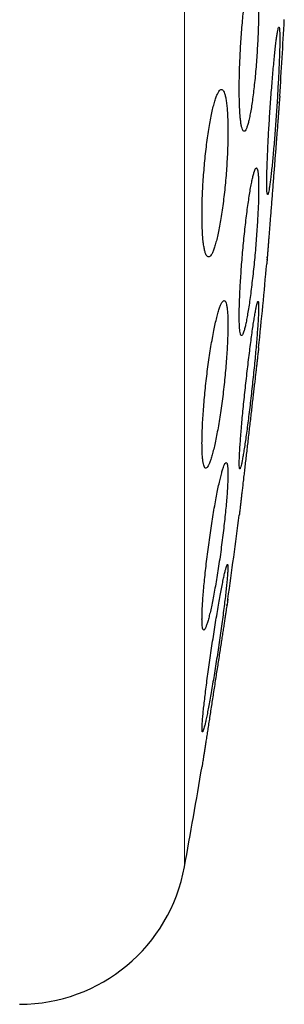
# Model space of a CAD drawing. Header units: millimetres. Extents: x 8 to 727, y 12 to 719.
# Tile 66 of 69: x 571.37 to 574.53, y 687.2 to 698.95. Entities that reach past the tile are written whole.
import ezdxf

# ---------------------------------------------------------------- set-up
doc = ezdxf.new("R2010")
doc.units = ezdxf.units.MM

msp = doc.modelspace()

# ---------------------------------------------------------------- linework, layer by layer
at = {"color": 252, "linetype": 'Continuous', "lineweight": 0}
msp.add_line((573.339, 688.838), (573.339, 717.56), dxfattribs=at)
at = {"color": 7, "linetype": 'Continuous', "lineweight": 30}
for centre, radius, start, end in [((495.082, 703.199), 79.564, 356.27884, 356.93802), ((495.082, 703.199), 79.564, 354.11072, 354.8347), ((495.082, 703.199), 79.564, 351.9341, 352.66126), ((495.082, 703.199), 79.564, 349.60133, 350.47715), ((571.372, 689.199), 2, 270, 349.6013)]:
    msp.add_arc(centre, radius, start, end, dxfattribs=at)
for points, knots in [([(574.168, 699.617), (574.164, 699.615), (574.157, 699.613), (574.144, 699.593), (574.132, 699.562), (574.119, 699.518), (574.105, 699.463), (574.092, 699.397), (574.08, 699.321), (574.067, 699.236), (574.055, 699.143), (574.044, 699.043), (574.034, 698.938), (574.024, 698.829), (574.016, 698.717), (574.009, 698.604), (574.003, 698.491), (573.999, 698.38), (573.996, 698.273), (573.994, 698.169), (573.994, 698.072), (573.996, 697.981), (573.998, 697.899), (574.003, 697.826), (574.008, 697.762), (574.015, 697.709), (574.023, 697.667), (574.032, 697.638), (574.042, 697.62), (574.053, 697.615), (574.065, 697.622), (574.077, 697.642), (574.09, 697.674), (574.103, 697.719), (574.116, 697.774), (574.129, 697.841), (574.142, 697.918), (574.154, 698.003), (574.166, 698.097), (574.177, 698.197), (574.188, 698.302), (574.197, 698.412), (574.205, 698.524), (574.212, 698.637), (574.218, 698.749), (574.222, 698.86), (574.225, 698.968), (574.226, 699.07), (574.226, 699.167), (574.225, 699.258), (574.222, 699.339), (574.218, 699.412), (574.212, 699.475), (574.205, 699.527), (574.197, 699.568), (574.188, 699.597), (574.178, 699.614), (574.172, 699.616), (574.168, 699.617)], [0, 0, 0, 0, 0.0180269, 0.0361116, 0.0541389, 0.0721641, 0.0902466, 0.1082718, 0.1263281, 0.1444421, 0.1624981, 0.1805215, 0.1986027, 0.2166255, 0.2345518, 0.2525358, 0.2704616, 0.2882701, 0.3061359, 0.3239442, 0.3416668, 0.3594461, 0.3771688, 0.3948743, 0.412636, 0.430342, 0.4481059, 0.4659261, 0.4836906, 0.501563, 0.5194919, 0.5373648, 0.555349, 0.5733902, 0.5913746, 0.6094252, 0.6275333, 0.6455836, 0.6636251, 0.6817244, 0.6997654, 0.717726, 0.7357443, 0.7537043, 0.7715482, 0.7894496, 0.8072931, 0.8250367, 0.8428371, 0.8605807, 0.8782837, 0.8960431, 0.9137465, 0.9314855, 0.9492806, 0.9670201, 0.98351, 1, 1, 1, 1]), ([(574.468, 698.861), (574.466, 698.859), (574.463, 698.857), (574.458, 698.837), (574.451, 698.806), (574.445, 698.763), (574.437, 698.708), (574.429, 698.643), (574.421, 698.568), (574.412, 698.484), (574.403, 698.392), (574.395, 698.293), (574.386, 698.188), (574.377, 698.08), (574.369, 697.968), (574.361, 697.855), (574.354, 697.743), (574.347, 697.631), (574.341, 697.523), (574.336, 697.419), (574.332, 697.321), (574.328, 697.229), (574.325, 697.146), (574.324, 697.072), (574.323, 697.007), (574.323, 696.954), (574.324, 696.912), (574.327, 696.882), (574.33, 696.864), (574.334, 696.859), (574.338, 696.866), (574.344, 696.885), (574.35, 696.918), (574.357, 696.961), (574.365, 697.017), (574.373, 697.083), (574.381, 697.158), (574.39, 697.243), (574.399, 697.336), (574.407, 697.435), (574.416, 697.54), (574.425, 697.649), (574.433, 697.76), (574.441, 697.873), (574.448, 697.986), (574.454, 698.097), (574.46, 698.205), (574.466, 698.309), (574.47, 698.406), (574.474, 698.497), (574.476, 698.58), (574.478, 698.654), (574.479, 698.718), (574.478, 698.77), (574.477, 698.812), (574.475, 698.84), (574.472, 698.857), (574.469, 698.86), (574.468, 698.861)], [0, 0, 0, 0, 0.017879, 0.035814, 0.053693, 0.07157, 0.089503, 0.10738, 0.125295, 0.143266, 0.161181, 0.179132, 0.197141, 0.215092, 0.233049, 0.251063, 0.269019, 0.286947, 0.304931, 0.322859, 0.340735, 0.35867, 0.376546, 0.394374, 0.412258, 0.430086, 0.447886, 0.465744, 0.483545, 0.501353, 0.519218, 0.537026, 0.554873, 0.572776, 0.590623, 0.608522, 0.626478, 0.644377, 0.66232, 0.68032, 0.698263, 0.716222, 0.734238, 0.752197, 0.770136, 0.788133, 0.806073, 0.823966, 0.841917, 0.85981, 0.877652, 0.89555, 0.913391, 0.931197, 0.94906, 0.966866, 0.983433, 1, 1, 1, 1]), ([(573.782, 698.117), (573.777, 698.115), (573.766, 698.113), (573.75, 698.093), (573.733, 698.061), (573.715, 698.017), (573.698, 697.962), (573.68, 697.895), (573.663, 697.818), (573.646, 697.733), (573.63, 697.639), (573.615, 697.538), (573.601, 697.432), (573.589, 697.322), (573.578, 697.21), (573.569, 697.096), (573.561, 696.984), (573.555, 696.873), (573.551, 696.766), (573.55, 696.663), (573.55, 696.566), (573.552, 696.477), (573.555, 696.395), (573.561, 696.322), (573.569, 696.26), (573.578, 696.207), (573.588, 696.166), (573.601, 696.137), (573.614, 696.12), (573.629, 696.115), (573.644, 696.122), (573.661, 696.142), (573.678, 696.175), (573.695, 696.22), (573.712, 696.276), (573.73, 696.343), (573.747, 696.42), (573.764, 696.506), (573.78, 696.601), (573.795, 696.702), (573.808, 696.808), (573.821, 696.918), (573.832, 697.031), (573.841, 697.144), (573.848, 697.257), (573.854, 697.367), (573.857, 697.475), (573.859, 697.577), (573.859, 697.673), (573.857, 697.762), (573.853, 697.843), (573.847, 697.915), (573.84, 697.978), (573.83, 698.029), (573.82, 698.069), (573.808, 698.097), (573.795, 698.114), (573.786, 698.116), (573.782, 698.117)], [0, 0, 0, 0, 0.0181415, 0.0363413, 0.0544834, 0.0726218, 0.0908177, 0.1089561, 0.1271503, 0.1454026, 0.1635962, 0.1817306, 0.1999236, 0.218057, 0.2360173, 0.2540357, 0.271995, 0.289746, 0.3075544, 0.3253049, 0.3429056, 0.3605626, 0.3781635, 0.3957369, 0.4133661, 0.4309403, 0.4486186, 0.4663526, 0.4840319, 0.501902, 0.5198282, 0.5376991, 0.5557665, 0.5738909, 0.5919585, 0.6101428, 0.628385, 0.6465689, 0.6647358, 0.6829611, 0.701127, 0.7191482, 0.7372277, 0.7552478, 0.7730612, 0.7909322, 0.8087449, 0.8263821, 0.8440759, 0.8617131, 0.8792817, 0.8969061, 0.9144753, 0.9321094, 0.9497991, 0.9674342, 0.983717, 1, 1, 1, 1]), ([(574.478, 698.035), (574.478, 698.034), (574.478, 698.033), (574.477, 698.022), (574.476, 698.005), (574.474, 697.98), (574.472, 697.949), (574.469, 697.912), (574.465, 697.868), (574.462, 697.818), (574.457, 697.763), (574.453, 697.703), (574.448, 697.638), (574.442, 697.568), (574.437, 697.496), (574.431, 697.419), (574.424, 697.34), (574.418, 697.258), (574.412, 697.175), (574.405, 697.092), (574.399, 697.007), (574.392, 696.922), (574.386, 696.839), (574.379, 696.757), (574.373, 696.676), (574.367, 696.598), (574.361, 696.524), (574.356, 696.453), (574.35, 696.386), (574.345, 696.324), (574.341, 696.267), (574.337, 696.216), (574.333, 696.17), (574.33, 696.13), (574.328, 696.097), (574.326, 696.071), (574.324, 696.052), (574.323, 696.04), (574.323, 696.034), (574.323, 696.035), (574.323, 696.035)], [0, 0, 0, 0, 0.026363, 0.052727, 0.079857, 0.106987, 0.13335, 0.159713, 0.18684, 0.213967, 0.240367, 0.266766, 0.293928, 0.32109, 0.347565, 0.37404, 0.40128, 0.428519, 0.455064, 0.481609, 0.508923, 0.536237, 0.562816, 0.589396, 0.616748, 0.6441, 0.670662, 0.697225, 0.724562, 0.7519, 0.778401, 0.804902, 0.832178, 0.859454, 0.885877, 0.912301, 0.939495, 0.96669, 0.993053, 1, 1, 1, 1]), ([(574.472, 697.956), (574.472, 697.959), (574.473, 697.965), (574.473, 697.969), (574.473, 697.972)], [0, 0, 0, 0, 0.38587, 1, 1, 1, 1]), ([(574.199, 697.179), (574.196, 697.177), (574.19, 697.175), (574.18, 697.155), (574.17, 697.124), (574.158, 697.081), (574.146, 697.026), (574.133, 696.96), (574.12, 696.885), (574.107, 696.8), (574.094, 696.708), (574.081, 696.608), (574.068, 696.503), (574.056, 696.394), (574.045, 696.282), (574.035, 696.169), (574.025, 696.056), (574.017, 695.944), (574.01, 695.836), (574.004, 695.732), (573.999, 695.634), (573.996, 695.543), (573.994, 695.46), (573.994, 695.387), (573.995, 695.323), (573.998, 695.27), (574.002, 695.229), (574.008, 695.199), (574.014, 695.182), (574.022, 695.177), (574.031, 695.184), (574.041, 695.204), (574.052, 695.236), (574.064, 695.28), (574.076, 695.335), (574.088, 695.402), (574.101, 695.478), (574.115, 695.563), (574.128, 695.656), (574.14, 695.756), (574.153, 695.861), (574.165, 695.971), (574.176, 696.083), (574.187, 696.196), (574.196, 696.309), (574.204, 696.42), (574.211, 696.528), (574.217, 696.632), (574.222, 696.729), (574.225, 696.82), (574.226, 696.902), (574.226, 696.975), (574.225, 697.038), (574.222, 697.09), (574.218, 697.131), (574.213, 697.159), (574.206, 697.176), (574.202, 697.178), (574.199, 697.179)], [0, 0, 0, 0, 0.017936, 0.035931, 0.053868, 0.0718, 0.08979, 0.107723, 0.125731, 0.143796, 0.161804, 0.17986, 0.197974, 0.21603, 0.234056, 0.252139, 0.270165, 0.288096, 0.306084, 0.324014, 0.341827, 0.359697, 0.377509, 0.395234, 0.413016, 0.43074, 0.448445, 0.466206, 0.483911, 0.501672, 0.519489, 0.53725, 0.555118, 0.573042, 0.59091, 0.608891, 0.626928, 0.644909, 0.662958, 0.681065, 0.699114, 0.717158, 0.735259, 0.753302, 0.771266, 0.789289, 0.807253, 0.825101, 0.843007, 0.860855, 0.878601, 0.896405, 0.914151, 0.931854, 0.949614, 0.967317, 0.983659, 1, 1, 1, 1]), ([(574.326, 696.077), (574.326, 696.079), (574.327, 696.083), (574.327, 696.088), (574.327, 696.09)], [0, 0, 0, 0, 0.56612, 1, 1, 1, 1]), ([(574.328, 696.105), (574.329, 696.107), (574.329, 696.112), (574.329, 696.118), (574.33, 696.121)], [0, 0, 0, 0, 0.5443971, 1, 1, 1, 1]), ([(573.814, 695.597), (573.81, 695.596), (573.801, 695.594), (573.787, 695.574), (573.771, 695.542), (573.755, 695.499), (573.738, 695.444), (573.721, 695.378), (573.704, 695.302), (573.686, 695.217), (573.669, 695.123), (573.652, 695.023), (573.636, 694.917), (573.62, 694.807), (573.606, 694.694), (573.593, 694.58), (573.581, 694.467), (573.572, 694.356), (573.563, 694.247), (573.557, 694.144), (573.553, 694.047), (573.55, 693.957), (573.549, 693.875), (573.551, 693.802), (573.554, 693.739), (573.559, 693.687), (573.566, 693.646), (573.574, 693.617), (573.585, 693.6), (573.596, 693.596), (573.609, 693.603), (573.624, 693.623), (573.639, 693.656), (573.655, 693.7), (573.672, 693.755), (573.689, 693.822), (573.707, 693.898), (573.724, 693.984), (573.741, 694.078), (573.758, 694.179), (573.774, 694.285), (573.79, 694.395), (573.804, 694.508), (573.817, 694.622), (573.828, 694.735), (573.838, 694.847), (573.846, 694.954), (573.852, 695.057), (573.856, 695.154), (573.859, 695.244), (573.859, 695.325), (573.858, 695.397), (573.855, 695.46), (573.849, 695.511), (573.842, 695.551), (573.834, 695.578), (573.825, 695.594), (573.817, 695.596), (573.814, 695.597)], [0, 0, 0, 0, 0.018029, 0.036116, 0.054146, 0.072168, 0.090248, 0.108271, 0.126414, 0.144615, 0.162757, 0.180951, 0.199202, 0.217395, 0.235498, 0.25366, 0.271763, 0.289677, 0.307648, 0.325561, 0.343271, 0.361038, 0.378747, 0.39633, 0.413969, 0.431552, 0.449138, 0.46678, 0.484367, 0.502082, 0.519854, 0.53757, 0.555487, 0.57346, 0.591377, 0.609479, 0.627639, 0.645742, 0.663935, 0.682186, 0.700378, 0.718523, 0.736725, 0.754868, 0.772846, 0.790882, 0.808858, 0.826626, 0.844452, 0.86222, 0.879831, 0.897499, 0.91511, 0.932681, 0.950309, 0.967881, 0.983941, 1, 1, 1, 1]), ([(574.219, 695.587), (574.218, 695.586), (574.214, 695.584), (574.208, 695.564), (574.2, 695.533), (574.191, 695.49), (574.182, 695.436), (574.171, 695.371), (574.159, 695.296), (574.147, 695.212), (574.135, 695.12), (574.122, 695.022), (574.109, 694.917), (574.096, 694.808), (574.083, 694.697), (574.07, 694.583), (574.058, 694.47), (574.047, 694.358), (574.036, 694.25), (574.026, 694.145), (574.018, 694.047), (574.011, 693.955), (574.004, 693.871), (574, 693.797), (573.996, 693.733), (573.995, 693.68), (573.994, 693.638), (573.995, 693.608), (573.998, 693.59), (574.001, 693.585), (574.007, 693.593), (574.013, 693.612), (574.021, 693.644), (574.03, 693.688), (574.04, 693.743), (574.05, 693.808), (574.062, 693.884), (574.074, 693.968), (574.087, 694.061), (574.1, 694.16), (574.113, 694.265), (574.126, 694.374), (574.139, 694.486), (574.151, 694.599), (574.163, 694.712), (574.175, 694.824), (574.185, 694.932), (574.195, 695.036), (574.203, 695.134), (574.21, 695.226), (574.216, 695.308), (574.221, 695.382), (574.224, 695.446), (574.226, 695.498), (574.226, 695.539), (574.225, 695.567), (574.223, 695.584), (574.22, 695.586), (574.219, 695.587)], [0, 0, 0, 0, 0.01782, 0.035697, 0.053517, 0.071333, 0.089205, 0.107022, 0.124921, 0.142876, 0.160776, 0.17878, 0.196842, 0.214846, 0.232901, 0.251015, 0.26907, 0.287099, 0.305186, 0.323214, 0.34115, 0.359143, 0.377079, 0.394896, 0.412771, 0.430589, 0.448316, 0.4661, 0.483828, 0.501532, 0.519292, 0.536996, 0.554753, 0.572566, 0.590323, 0.608186, 0.626105, 0.643968, 0.661944, 0.679977, 0.697953, 0.716001, 0.734106, 0.752154, 0.770199, 0.788302, 0.806347, 0.824316, 0.842343, 0.860312, 0.878166, 0.896077, 0.91393, 0.93168, 0.949487, 0.967237, 0.983618, 1, 1, 1, 1]), ([(574.226, 695.035), (574.226, 695.034), (574.226, 695.033), (574.225, 695.022), (574.223, 695.005), (574.22, 694.98), (574.216, 694.95), (574.212, 694.913), (574.207, 694.869), (574.201, 694.819), (574.195, 694.765), (574.188, 694.705), (574.181, 694.64), (574.172, 694.571), (574.164, 694.498), (574.155, 694.423), (574.146, 694.343), (574.137, 694.261), (574.127, 694.179), (574.117, 694.095), (574.107, 694.01), (574.098, 693.925), (574.088, 693.841), (574.078, 693.759), (574.069, 693.678), (574.06, 693.6), (574.051, 693.525), (574.043, 693.454), (574.035, 693.387), (574.028, 693.324), (574.021, 693.267), (574.015, 693.216), (574.01, 693.17), (574.005, 693.13), (574.002, 693.097), (573.999, 693.071), (573.996, 693.051), (573.995, 693.039), (573.994, 693.034), (573.994, 693.035), (573.994, 693.035)], [0, 0, 0, 0, 0.026243, 0.052486, 0.079494, 0.106501, 0.132744, 0.158986, 0.185987, 0.212988, 0.23931, 0.265633, 0.29271, 0.319788, 0.346276, 0.372765, 0.400014, 0.427263, 0.453907, 0.480552, 0.507965, 0.535379, 0.562101, 0.588822, 0.616322, 0.643822, 0.670508, 0.697193, 0.724661, 0.752129, 0.778679, 0.805228, 0.832559, 0.859891, 0.886267, 0.912643, 0.939793, 0.966944, 0.993185, 1, 1, 1, 1]), ([(573.838, 693.664), (573.835, 693.663), (573.829, 693.661), (573.818, 693.641), (573.805, 693.61), (573.792, 693.567), (573.777, 693.512), (573.761, 693.447), (573.744, 693.372), (573.727, 693.288), (573.71, 693.195), (573.692, 693.096), (573.675, 692.99), (573.658, 692.881), (573.641, 692.768), (573.626, 692.654), (573.611, 692.54), (573.597, 692.428), (573.585, 692.319), (573.575, 692.215), (573.566, 692.117), (573.559, 692.026), (573.554, 691.943), (573.551, 691.87), (573.549, 691.807), (573.55, 691.754), (573.553, 691.713), (573.557, 691.684), (573.563, 691.667), (573.571, 691.663), (573.581, 691.67), (573.592, 691.69), (573.604, 691.722), (573.618, 691.766), (573.633, 691.821), (573.649, 691.886), (573.666, 691.962), (573.683, 692.047), (573.7, 692.14), (573.718, 692.24), (573.735, 692.345), (573.752, 692.455), (573.769, 692.568), (573.784, 692.682), (573.799, 692.796), (573.812, 692.908), (573.824, 693.016), (573.834, 693.12), (573.843, 693.218), (573.85, 693.309), (573.855, 693.391), (573.858, 693.463), (573.859, 693.526), (573.859, 693.577), (573.856, 693.618), (573.852, 693.645), (573.846, 693.661), (573.841, 693.663), (573.838, 693.664)], [0, 0, 0, 0, 0.017877, 0.035812, 0.053691, 0.071561, 0.089487, 0.107358, 0.125378, 0.143454, 0.161475, 0.17964, 0.197863, 0.216028, 0.234213, 0.252457, 0.270641, 0.28871, 0.306838, 0.324906, 0.342774, 0.3607, 0.378567, 0.39624, 0.413971, 0.431644, 0.449216, 0.466844, 0.484416, 0.50202, 0.51968, 0.537286, 0.555041, 0.572852, 0.590608, 0.608569, 0.626586, 0.644547, 0.662679, 0.680869, 0.699001, 0.717196, 0.735448, 0.753642, 0.771759, 0.789934, 0.808049, 0.825982, 0.843973, 0.861906, 0.879633, 0.897418, 0.915145, 0.932736, 0.950384, 0.967976, 0.983988, 1, 1, 1, 1]), ([(573.854, 692.449), (573.852, 692.448), (573.849, 692.446), (573.841, 692.426), (573.833, 692.395), (573.822, 692.353), (573.81, 692.299), (573.797, 692.234), (573.782, 692.16), (573.767, 692.077), (573.751, 691.985), (573.734, 691.887), (573.716, 691.782), (573.699, 691.673), (573.681, 691.561), (573.664, 691.448), (573.647, 691.334), (573.631, 691.222), (573.616, 691.112), (573.602, 691.007), (573.59, 690.908), (573.579, 690.816), (573.569, 690.732), (573.561, 690.658), (573.556, 690.594), (573.552, 690.541), (573.55, 690.499), (573.55, 690.47), (573.551, 690.452), (573.555, 690.447), (573.561, 690.455), (573.568, 690.474), (573.577, 690.506), (573.588, 690.549), (573.6, 690.604), (573.613, 690.669), (573.628, 690.744), (573.643, 690.828), (573.659, 690.92), (573.676, 691.019), (573.694, 691.123), (573.711, 691.232), (573.729, 691.345), (573.746, 691.458), (573.763, 691.572), (573.779, 691.684), (573.794, 691.793), (573.807, 691.898), (573.82, 691.997), (573.831, 692.088), (573.84, 692.171), (573.848, 692.245), (573.853, 692.309), (573.857, 692.361), (573.859, 692.402), (573.859, 692.43), (573.857, 692.446), (573.855, 692.448), (573.854, 692.449)], [0, 0, 0, 0, 0.017727, 0.035512, 0.05324, 0.070961, 0.088737, 0.106459, 0.124318, 0.142234, 0.160094, 0.178152, 0.196267, 0.214325, 0.232506, 0.250745, 0.268926, 0.287097, 0.305327, 0.323498, 0.341529, 0.359619, 0.377649, 0.395473, 0.413354, 0.431177, 0.448819, 0.466519, 0.484161, 0.501728, 0.519351, 0.536919, 0.554547, 0.57223, 0.589858, 0.607655, 0.625507, 0.643304, 0.661306, 0.679365, 0.697368, 0.715524, 0.733738, 0.751894, 0.770083, 0.788331, 0.80652, 0.824605, 0.842748, 0.860832, 0.87872, 0.896667, 0.914555, 0.932246, 0.949994, 0.967684, 0.983842, 1, 1, 1, 1]), ([(573.859, 692.035), (573.859, 692.034), (573.859, 692.033), (573.857, 692.022), (573.854, 692.005), (573.851, 691.981), (573.846, 691.95), (573.84, 691.914), (573.834, 691.87), (573.826, 691.821), (573.818, 691.767), (573.809, 691.708), (573.799, 691.644), (573.788, 691.575), (573.777, 691.503), (573.765, 691.427), (573.753, 691.348), (573.74, 691.266), (573.727, 691.183), (573.714, 691.099), (573.701, 691.014), (573.688, 690.929), (573.675, 690.845), (573.662, 690.762), (573.65, 690.681), (573.637, 690.602), (573.626, 690.527), (573.615, 690.455), (573.604, 690.387), (573.594, 690.324), (573.586, 690.267), (573.578, 690.216), (573.57, 690.169), (573.564, 690.13), (573.559, 690.097), (573.555, 690.071), (573.552, 690.051), (573.55, 690.039), (573.55, 690.034), (573.55, 690.035), (573.55, 690.035)], [0, 0, 0, 0, 0.026076, 0.052151, 0.078987, 0.105824, 0.131898, 0.157973, 0.184797, 0.211622, 0.237835, 0.264049, 0.291008, 0.317967, 0.344473, 0.370978, 0.398238, 0.425498, 0.45228, 0.479062, 0.506614, 0.534166, 0.561089, 0.588011, 0.615719, 0.643427, 0.670287, 0.697146, 0.7248, 0.752454, 0.779073, 0.805693, 0.833103, 0.860514, 0.886824, 0.913135, 0.940224, 0.967312, 0.993384, 1, 1, 1, 1]), ([(573.847, 691.957), (573.847, 691.959), (573.848, 691.965), (573.849, 691.969), (573.849, 691.972)], [0, 0, 0, 0, 0.372305, 1, 1, 1, 1]), ([(573.855, 692.01), (573.855, 692.011), (573.857, 692.021), (573.858, 692.031), (573.859, 692.034), (573.859, 692.035)], [0, 0, 0, 0, 0.0639478, 0.5293781, 1, 1, 1, 1])]:
    msp.add_open_spline(points, degree=3, knots=knots, dxfattribs=at)

doc.saveas('drawing.dxf')
